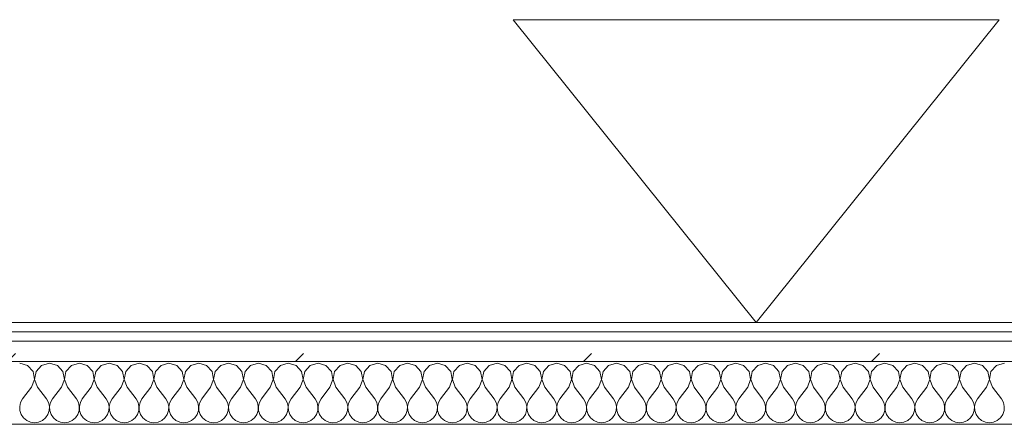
# Model space of a CAD drawing. Header units: millimetres. Extents: x -30280 to 22128, y -17757 to 4746.
# Tile 22 of 171: x -26333 to -25705, y -1194 to -936. Entities that reach past the tile are written whole.
import ezdxf

# ---------------------------------------------------------------- set-up
doc = ezdxf.new("R2010")
doc.units = ezdxf.units.MM
doc.header["$MEASUREMENT"] = 0
doc.linetypes.add('Wipeout_Contour', pattern=[1000, 0, -1000])
doc.layers.add('Nuevo_01_2D_Acabats_Pluma_Nº__20', color=1, linetype='Continuous', lineweight=5)
doc.layers.add('Nuevo_08_E_Envans secs_Pluma_Nº__1', color=7, linetype='Continuous', lineweight=5)
doc.layers.add('Nuevo_08_E_Envans secs', color=7, linetype='Continuous')
for name, color, linetype, lineweight, true_color in [('Nuevo_08_E_Envans secs_Pluma_Nº__102', 7, 'Continuous', 5, 0xcccccc), ('Nuevo_08_E_Envans secs_Pluma_Nº__171', 171, 'Continuous', 13, 0xaaaaff), ('Nuevo_08_E_Envans secs_Pluma_Nº__177', 7, 'Continuous', 15, 0xf7e046)]:
    doc.layers.add(name, color=color, linetype=linetype, lineweight=lineweight, true_color=true_color)
pattern_1 = [(45, (0, 0), (-183.8478, 183.8478), [195, -65]), (45, (7e-14, 183.85), (-183.8478, 183.8478), [195, -65])]

# ---------------------------------------------------------------- blocks, each defined once
blk = doc.blocks.new('*X425')
at = {"layer": 'Nuevo_08_E_Envans secs_Pluma_Nº__102', "color": 254, "linetype": 'Continuous', "lineweight": 5, "true_color": 0xcccccc}
for p, q in [((-26328.33, -1156.35), (-26333.33, -1154.93)), ((-26324.81, -1160.19), (-26328.33, -1156.35)), ((-26319.29, -1156.35), (-26322.8, -1160.19)), ((-26314.29, -1154.93), (-26319.29, -1156.35)), ((-26309.28, -1156.35), (-26314.29, -1154.93)), ((-26305.77, -1160.19), (-26309.28, -1156.35)), ((-26300.25, -1156.35), (-26303.76, -1160.19)), ((-26295.24, -1154.93), (-26300.25, -1156.35)), ((-26290.23, -1156.35), (-26295.24, -1154.93)), ((-26286.72, -1160.19), (-26290.23, -1156.35)), ((-26281.2, -1156.35), (-26284.71, -1160.19)), ((-26276.19, -1154.93), (-26281.2, -1156.35)), ((-26271.18, -1156.35), (-26276.19, -1154.93)), ((-26267.67, -1160.19), (-26271.18, -1156.35)), ((-26262.15, -1156.35), (-26265.66, -1160.19)), ((-26257.14, -1154.93), (-26262.15, -1156.35)), ((-26252.14, -1156.35), (-26257.14, -1154.93)), ((-26248.62, -1160.19), (-26252.14, -1156.35)), ((-26243.1, -1156.35), (-26246.61, -1160.19)), ((-26238.1, -1154.93), (-26243.1, -1156.35)), ((-26233.09, -1156.35), (-26238.1, -1154.93)), ((-26229.58, -1160.19), (-26233.09, -1156.35)), ((-26224.05, -1156.35), (-26227.57, -1160.19)), ((-26219.05, -1154.93), (-26224.05, -1156.35)), ((-26214.04, -1156.35), (-26219.05, -1154.93)), ((-26210.53, -1160.19), (-26214.04, -1156.35)), ((-26205.01, -1156.35), (-26208.52, -1160.19)), ((-26200, -1154.93), (-26205.01, -1156.35)), ((-26194.99, -1156.35), (-26200, -1154.93)), ((-26191.48, -1160.19), (-26194.99, -1156.35)), ((-26185.96, -1156.35), (-26189.47, -1160.19)), ((-26180.95, -1154.93), (-26185.96, -1156.35)), ((-26175.95, -1156.35), (-26180.95, -1154.93)), ((-26172.43, -1160.19), (-26175.95, -1156.35)), ((-26166.91, -1156.35), (-26170.42, -1160.19)), ((-26161.9, -1154.93), (-26166.91, -1156.35)), ((-26156.9, -1156.35), (-26161.9, -1154.93)), ((-26153.39, -1160.19), (-26156.9, -1156.35)), ((-26147.86, -1156.35), (-26151.38, -1160.19)), ((-26142.86, -1154.93), (-26147.86, -1156.35)), ((-26137.85, -1156.35), (-26142.86, -1154.93)), ((-26134.34, -1160.19), (-26137.85, -1156.35)), ((-26128.82, -1156.35), (-26132.33, -1160.19)), ((-26123.81, -1154.93), (-26128.82, -1156.35)), ((-26118.8, -1156.35), (-26123.81, -1154.93)), ((-26115.29, -1160.19), (-26118.8, -1156.35)), ((-26109.77, -1156.35), (-26113.28, -1160.19)), ((-26104.76, -1154.93), (-26109.77, -1156.35)), ((-26099.75, -1156.35), (-26104.76, -1154.93)), ((-26096.24, -1160.19), (-26099.75, -1156.35)), ((-26090.72, -1156.35), (-26094.23, -1160.19)), ((-26085.71, -1154.93), (-26090.72, -1156.35)), ((-26080.71, -1156.35), (-26085.71, -1154.93)), ((-26077.2, -1160.19), (-26080.71, -1156.35)), ((-26071.67, -1156.35), (-26075.19, -1160.19)), ((-26066.67, -1154.93), (-26071.67, -1156.35)), ((-26061.66, -1156.35), (-26066.67, -1154.93)), ((-26058.15, -1160.19), (-26061.66, -1156.35)), ((-26052.63, -1156.35), (-26056.14, -1160.19)), ((-26047.62, -1154.93), (-26052.63, -1156.35)), ((-26042.61, -1156.35), (-26047.62, -1154.93)), ((-26039.1, -1160.19), (-26042.61, -1156.35)), ((-26033.58, -1156.35), (-26037.09, -1160.19)), ((-26028.57, -1154.93), (-26033.58, -1156.35)), ((-26023.56, -1156.35), (-26028.57, -1154.93)), ((-26020.05, -1160.19), (-26023.56, -1156.35)), ((-26014.53, -1156.35), (-26018.04, -1160.19)), ((-26009.52, -1154.93), (-26014.53, -1156.35)), ((-26004.52, -1156.35), (-26009.52, -1154.93)), ((-26001.01, -1160.19), (-26004.52, -1156.35)), ((-25995.48, -1156.35), (-25998.99, -1160.19)), ((-25990.48, -1154.93), (-25995.48, -1156.35)), ((-25985.47, -1156.35), (-25990.48, -1154.93)), ((-25981.96, -1160.19), (-25985.47, -1156.35)), ((-25976.44, -1156.35), (-25979.95, -1160.19)), ((-25971.43, -1154.93), (-25976.44, -1156.35)), ((-25966.42, -1156.35), (-25971.43, -1154.93)), ((-25962.91, -1160.19), (-25966.42, -1156.35)), ((-25957.39, -1156.35), (-25960.9, -1160.19)), ((-25952.38, -1154.93), (-25957.39, -1156.35)), ((-25947.37, -1156.35), (-25952.38, -1154.93)), ((-25943.86, -1160.19), (-25947.37, -1156.35)), ((-25938.34, -1156.35), (-25941.85, -1160.19)), ((-25933.33, -1154.93), (-25938.34, -1156.35)), ((-25928.33, -1156.35), (-25933.33, -1154.93)), ((-25924.81, -1160.19), (-25928.33, -1156.35)), ((-25919.29, -1156.35), (-25922.8, -1160.19)), ((-25914.29, -1154.93), (-25919.29, -1156.35)), ((-25909.28, -1156.35), (-25914.29, -1154.93)), ((-25905.77, -1160.19), (-25909.28, -1156.35)), ((-25900.25, -1156.35), (-25903.76, -1160.19)), ((-25895.24, -1154.93), (-25900.25, -1156.35)), ((-25890.23, -1156.35), (-25895.24, -1154.93)), ((-25886.72, -1160.19), (-25890.23, -1156.35)), ((-25881.2, -1156.35), (-25884.71, -1160.19)), ((-25876.19, -1154.93), (-25881.2, -1156.35)), ((-25871.18, -1156.35), (-25876.19, -1154.93)), ((-25867.67, -1160.19), (-25871.18, -1156.35)), ((-25862.15, -1156.35), (-25865.66, -1160.19)), ((-25857.14, -1154.93), (-25862.15, -1156.35)), ((-25852.14, -1156.35), (-25857.14, -1154.93)), ((-25848.62, -1160.19), (-25852.14, -1156.35)), ((-25843.1, -1156.35), (-25846.61, -1160.19)), ((-25838.1, -1154.93), (-25843.1, -1156.35)), ((-25833.09, -1156.35), (-25838.1, -1154.93)), ((-25829.58, -1160.19), (-25833.09, -1156.35)), ((-25824.05, -1156.35), (-25827.57, -1160.19)), ((-25819.05, -1154.93), (-25824.05, -1156.35)), ((-25814.04, -1156.35), (-25819.05, -1154.93)), ((-25810.53, -1160.19), (-25814.04, -1156.35)), ((-25805.01, -1156.35), (-25808.52, -1160.19)), ((-25800, -1154.93), (-25805.01, -1156.35)), ((-25794.99, -1156.35), (-25800, -1154.93)), ((-25791.48, -1160.19), (-25794.99, -1156.35)), ((-25785.96, -1156.35), (-25789.47, -1160.19)), ((-25780.95, -1154.93), (-25785.96, -1156.35)), ((-25775.95, -1156.35), (-25780.95, -1154.93)), ((-25772.43, -1160.19), (-25775.95, -1156.35)), ((-25766.91, -1156.35), (-25770.42, -1160.19)), ((-25761.9, -1154.93), (-25766.91, -1156.35)), ((-25756.9, -1156.35), (-25761.9, -1154.93)), ((-25753.39, -1160.19), (-25756.9, -1156.35)), ((-25747.86, -1156.35), (-25751.38, -1160.19)), ((-25742.86, -1154.93), (-25747.86, -1156.35)), ((-25737.85, -1156.35), (-25742.86, -1154.93)), ((-25734.34, -1160.19), (-25737.85, -1156.35)), ((-25728.82, -1156.35), (-25732.33, -1160.19)), ((-25723.81, -1154.93), (-25728.82, -1156.35)), ((-25718.8, -1156.35), (-25723.81, -1154.93)), ((-25715.29, -1160.19), (-25718.8, -1156.35)), ((-25709.77, -1156.35), (-25713.28, -1160.19)), ((-25704.76, -1154.93), (-25709.77, -1156.35)), ((-26323.85, -1165.31), (-26324.81, -1160.19)), ((-26322.8, -1160.19), (-26323.77, -1165.31)), ((-26304.8, -1165.31), (-26305.77, -1160.19)), ((-26303.76, -1160.19), (-26304.72, -1165.31)), ((-26285.75, -1165.31), (-26286.72, -1160.19)), ((-26284.71, -1160.19), (-26285.68, -1165.31)), ((-26266.71, -1165.31), (-26267.67, -1160.19)), ((-26265.66, -1160.19), (-26266.63, -1165.31)), ((-26247.66, -1165.31), (-26248.62, -1160.19)), ((-26246.61, -1160.19), (-26247.58, -1165.31)), ((-26228.61, -1165.31), (-26229.58, -1160.19)), ((-26227.57, -1160.19), (-26228.53, -1165.31)), ((-26209.56, -1165.31), (-26210.53, -1160.19)), ((-26208.52, -1160.19), (-26209.49, -1165.31)), ((-26190.51, -1165.31), (-26191.48, -1160.19)), ((-26189.47, -1160.19), (-26190.44, -1165.31)), ((-26171.47, -1165.31), (-26172.43, -1160.19)), ((-26170.42, -1160.19), (-26171.39, -1165.31)), ((-26152.42, -1165.31), (-26153.39, -1160.19)), ((-26151.38, -1160.19), (-26152.34, -1165.31)), ((-26133.37, -1165.31), (-26134.34, -1160.19)), ((-26132.33, -1160.19), (-26133.29, -1165.31)), ((-26114.32, -1165.31), (-26115.29, -1160.19)), ((-26113.28, -1160.19), (-26114.25, -1165.31)), ((-26095.28, -1165.31), (-26096.24, -1160.19)), ((-26094.23, -1160.19), (-26095.2, -1165.31)), ((-26076.23, -1165.31), (-26077.2, -1160.19)), ((-26075.19, -1160.19), (-26076.15, -1165.31)), ((-26057.18, -1165.31), (-26058.15, -1160.19)), ((-26056.14, -1160.19), (-26057.1, -1165.31)), ((-26038.13, -1165.31), (-26039.1, -1160.19)), ((-26037.09, -1160.19), (-26038.06, -1165.31)), ((-26019.09, -1165.31), (-26020.05, -1160.19)), ((-26018.04, -1160.19), (-26019.01, -1165.31)), ((-26000.04, -1165.31), (-26001.01, -1160.19)), ((-25998.99, -1160.19), (-25999.96, -1165.31)), ((-25980.99, -1165.31), (-25981.96, -1160.19)), ((-25979.95, -1160.19), (-25980.91, -1165.31)), ((-25961.94, -1165.31), (-25962.91, -1160.19)), ((-25960.9, -1160.19), (-25961.87, -1165.31)), ((-25942.9, -1165.31), (-25943.86, -1160.19)), ((-25941.85, -1160.19), (-25942.82, -1165.31)), ((-25923.85, -1165.31), (-25924.81, -1160.19)), ((-25922.8, -1160.19), (-25923.77, -1165.31)), ((-25904.8, -1165.31), (-25905.77, -1160.19)), ((-25903.76, -1160.19), (-25904.72, -1165.31)), ((-25885.75, -1165.31), (-25886.72, -1160.19)), ((-25884.71, -1160.19), (-25885.68, -1165.31)), ((-25866.71, -1165.31), (-25867.67, -1160.19)), ((-25865.66, -1160.19), (-25866.63, -1165.31)), ((-25847.66, -1165.31), (-25848.62, -1160.19)), ((-25846.61, -1160.19), (-25847.58, -1165.31)), ((-25828.61, -1165.31), (-25829.58, -1160.19)), ((-25827.57, -1160.19), (-25828.53, -1165.31)), ((-25809.56, -1165.31), (-25810.53, -1160.19)), ((-25808.52, -1160.19), (-25809.49, -1165.31)), ((-25790.51, -1165.31), (-25791.48, -1160.19)), ((-25789.47, -1160.19), (-25790.44, -1165.31)), ((-25771.47, -1165.31), (-25772.43, -1160.19)), ((-25770.42, -1160.19), (-25771.39, -1165.31)), ((-25752.42, -1165.31), (-25753.39, -1160.19)), ((-25751.38, -1160.19), (-25752.34, -1165.31)), ((-25733.37, -1165.31), (-25734.34, -1160.19)), ((-25732.33, -1160.19), (-25733.29, -1165.31)), ((-25714.32, -1165.31), (-25715.29, -1160.19)), ((-25713.28, -1160.19), (-25714.25, -1165.31)), ((-26325.71, -1170.17), (-26323.85, -1165.31)), ((-26323.77, -1165.31), (-26321.9, -1170.17)), ((-26306.67, -1170.17), (-26304.8, -1165.31)), ((-26304.72, -1165.31), (-26302.86, -1170.17)), ((-26287.62, -1170.17), (-26285.75, -1165.31)), ((-26285.68, -1165.31), (-26283.81, -1170.17)), ((-26268.57, -1170.17), (-26266.71, -1165.31)), ((-26266.63, -1165.31), (-26264.76, -1170.17)), ((-26249.52, -1170.17), (-26247.66, -1165.31)), ((-26247.58, -1165.31), (-26245.71, -1170.17)), ((-26230.48, -1170.17), (-26228.61, -1165.31)), ((-26228.53, -1165.31), (-26226.67, -1170.17)), ((-26211.43, -1170.17), (-26209.56, -1165.31)), ((-26209.49, -1165.31), (-26207.62, -1170.17)), ((-26192.38, -1170.17), (-26190.51, -1165.31)), ((-26190.44, -1165.31), (-26188.57, -1170.17)), ((-26173.33, -1170.17), (-26171.47, -1165.31)), ((-26171.39, -1165.31), (-26169.52, -1170.17)), ((-26154.29, -1170.17), (-26152.42, -1165.31)), ((-26152.34, -1165.31), (-26150.48, -1170.17)), ((-26135.24, -1170.17), (-26133.37, -1165.31)), ((-26133.29, -1165.31), (-26131.43, -1170.17)), ((-26116.19, -1170.17), (-26114.32, -1165.31)), ((-26114.25, -1165.31), (-26112.38, -1170.17)), ((-26097.14, -1170.17), (-26095.28, -1165.31)), ((-26095.2, -1165.31), (-26093.33, -1170.17)), ((-26078.1, -1170.17), (-26076.23, -1165.31)), ((-26076.15, -1165.31), (-26074.29, -1170.17)), ((-26059.05, -1170.17), (-26057.18, -1165.31)), ((-26057.1, -1165.31), (-26055.24, -1170.17)), ((-26040, -1170.17), (-26038.13, -1165.31)), ((-26038.06, -1165.31), (-26036.19, -1170.17)), ((-26020.95, -1170.17), (-26019.09, -1165.31)), ((-26019.01, -1165.31), (-26017.14, -1170.17)), ((-26001.9, -1170.17), (-26000.04, -1165.31)), ((-25999.96, -1165.31), (-25998.1, -1170.17)), ((-25982.86, -1170.17), (-25980.99, -1165.31)), ((-25980.91, -1165.31), (-25979.05, -1170.17)), ((-25963.81, -1170.17), (-25961.94, -1165.31)), ((-25961.87, -1165.31), (-25960, -1170.17)), ((-25944.76, -1170.17), (-25942.9, -1165.31)), ((-25942.82, -1165.31), (-25940.95, -1170.17)), ((-25925.71, -1170.17), (-25923.85, -1165.31)), ((-25923.77, -1165.31), (-25921.9, -1170.17)), ((-25906.67, -1170.17), (-25904.8, -1165.31)), ((-25904.72, -1165.31), (-25902.86, -1170.17)), ((-25887.62, -1170.17), (-25885.75, -1165.31)), ((-25885.68, -1165.31), (-25883.81, -1170.17)), ((-25868.57, -1170.17), (-25866.71, -1165.31)), ((-25866.63, -1165.31), (-25864.76, -1170.17)), ((-25849.52, -1170.17), (-25847.66, -1165.31)), ((-25847.58, -1165.31), (-25845.71, -1170.17)), ((-25830.48, -1170.17), (-25828.61, -1165.31)), ((-25828.53, -1165.31), (-25826.67, -1170.17)), ((-25811.43, -1170.17), (-25809.56, -1165.31)), ((-25809.49, -1165.31), (-25807.62, -1170.17)), ((-25792.38, -1170.17), (-25790.51, -1165.31)), ((-25790.44, -1165.31), (-25788.57, -1170.17)), ((-25773.33, -1170.17), (-25771.47, -1165.31)), ((-25771.39, -1165.31), (-25769.52, -1170.17)), ((-25754.29, -1170.17), (-25752.42, -1165.31)), ((-25752.34, -1165.31), (-25750.48, -1170.17)), ((-25735.24, -1170.17), (-25733.37, -1165.31)), ((-25733.29, -1165.31), (-25731.43, -1170.17)), ((-25716.19, -1170.17), (-25714.32, -1165.31)), ((-25714.25, -1165.31), (-25712.38, -1170.17)), ((-26325.71, -1170.17), (-26331.43, -1177.79)), ((-26321.9, -1170.17), (-26316.19, -1177.79)), ((-26306.67, -1170.17), (-26312.38, -1177.79)), ((-26302.86, -1170.17), (-26297.14, -1177.79)), ((-26287.62, -1170.17), (-26293.33, -1177.79)), ((-26283.81, -1170.17), (-26278.1, -1177.79)), ((-26268.57, -1170.17), (-26274.29, -1177.79)), ((-26264.76, -1170.17), (-26259.05, -1177.79)), ((-26249.52, -1170.17), (-26255.24, -1177.79)), ((-26245.71, -1170.17), (-26240, -1177.79)), ((-26230.48, -1170.17), (-26236.19, -1177.79)), ((-26226.67, -1170.17), (-26220.95, -1177.79)), ((-26211.43, -1170.17), (-26217.14, -1177.79)), ((-26207.62, -1170.17), (-26201.9, -1177.79)), ((-26192.38, -1170.17), (-26198.1, -1177.79)), ((-26188.57, -1170.17), (-26182.86, -1177.79)), ((-26173.33, -1170.17), (-26179.05, -1177.79)), ((-26169.52, -1170.17), (-26163.81, -1177.79)), ((-26154.29, -1170.17), (-26160, -1177.79)), ((-26150.48, -1170.17), (-26144.76, -1177.79)), ((-26135.24, -1170.17), (-26140.95, -1177.79)), ((-26131.43, -1170.17), (-26125.71, -1177.79)), ((-26116.19, -1170.17), (-26121.9, -1177.79)), ((-26112.38, -1170.17), (-26106.67, -1177.79)), ((-26097.14, -1170.17), (-26102.86, -1177.79)), ((-26093.33, -1170.17), (-26087.62, -1177.79)), ((-26078.1, -1170.17), (-26083.81, -1177.79)), ((-26074.29, -1170.17), (-26068.57, -1177.79)), ((-26059.05, -1170.17), (-26064.76, -1177.79)), ((-26055.24, -1170.17), (-26049.52, -1177.79)), ((-26040, -1170.17), (-26045.71, -1177.79)), ((-26036.19, -1170.17), (-26030.48, -1177.79)), ((-26020.95, -1170.17), (-26026.67, -1177.79)), ((-26017.14, -1170.17), (-26011.43, -1177.79)), ((-26001.9, -1170.17), (-26007.62, -1177.79)), ((-25998.1, -1170.17), (-25992.38, -1177.79)), ((-25982.86, -1170.17), (-25988.57, -1177.79)), ((-25979.05, -1170.17), (-25973.33, -1177.79)), ((-25963.81, -1170.17), (-25969.52, -1177.79)), ((-25960, -1170.17), (-25954.29, -1177.79)), ((-25944.76, -1170.17), (-25950.48, -1177.79)), ((-25940.95, -1170.17), (-25935.24, -1177.79)), ((-25925.71, -1170.17), (-25931.43, -1177.79)), ((-25921.9, -1170.17), (-25916.19, -1177.79)), ((-25906.67, -1170.17), (-25912.38, -1177.79)), ((-25902.86, -1170.17), (-25897.14, -1177.79)), ((-25887.62, -1170.17), (-25893.33, -1177.79)), ((-25883.81, -1170.17), (-25878.1, -1177.79)), ((-25868.57, -1170.17), (-25874.29, -1177.79)), ((-25864.76, -1170.17), (-25859.05, -1177.79)), ((-25849.52, -1170.17), (-25855.24, -1177.79)), ((-25845.71, -1170.17), (-25840, -1177.79)), ((-25830.48, -1170.17), (-25836.19, -1177.79)), ((-25826.67, -1170.17), (-25820.95, -1177.79)), ((-25811.43, -1170.17), (-25817.14, -1177.79)), ((-25807.62, -1170.17), (-25801.9, -1177.79)), ((-25792.38, -1170.17), (-25798.1, -1177.79)), ((-25788.57, -1170.17), (-25782.86, -1177.79)), ((-25773.33, -1170.17), (-25779.05, -1177.79)), ((-25769.52, -1170.17), (-25763.81, -1177.79)), ((-25754.29, -1170.17), (-25760, -1177.79)), ((-25750.48, -1170.17), (-25744.76, -1177.79)), ((-25735.24, -1170.17), (-25740.95, -1177.79)), ((-25731.43, -1170.17), (-25725.71, -1177.79)), ((-25716.19, -1170.17), (-25721.9, -1177.79)), ((-25712.38, -1170.17), (-25706.67, -1177.79)), ((-26332.7, -1180.08), (-26333.29, -1182.64)), ((-26331.43, -1177.79), (-26332.7, -1180.08)), ((-26314.92, -1180.08), (-26316.19, -1177.79)), ((-26314.32, -1182.64), (-26314.92, -1180.08)), ((-26313.65, -1180.08), (-26314.25, -1182.64)), ((-26312.38, -1177.79), (-26313.65, -1180.08)), ((-26295.87, -1180.08), (-26297.14, -1177.79)), ((-26295.28, -1182.64), (-26295.87, -1180.08)), ((-26294.6, -1180.08), (-26295.2, -1182.64)), ((-26293.33, -1177.79), (-26294.6, -1180.08)), ((-26276.82, -1180.08), (-26278.1, -1177.79)), ((-26276.23, -1182.64), (-26276.82, -1180.08)), ((-26275.56, -1180.08), (-26276.15, -1182.64)), ((-26274.29, -1177.79), (-26275.56, -1180.08)), ((-26257.78, -1180.08), (-26259.05, -1177.79)), ((-26257.18, -1182.64), (-26257.78, -1180.08)), ((-26256.51, -1180.08), (-26257.1, -1182.64)), ((-26255.24, -1177.79), (-26256.51, -1180.08)), ((-26238.73, -1180.08), (-26240, -1177.79)), ((-26238.13, -1182.64), (-26238.73, -1180.08)), ((-26237.46, -1180.08), (-26238.06, -1182.64)), ((-26236.19, -1177.79), (-26237.46, -1180.08)), ((-26219.68, -1180.08), (-26220.95, -1177.79)), ((-26219.09, -1182.64), (-26219.68, -1180.08)), ((-26218.41, -1180.08), (-26219.01, -1182.64)), ((-26217.14, -1177.79), (-26218.41, -1180.08)), ((-26200.63, -1180.08), (-26201.9, -1177.79)), ((-26200.04, -1182.64), (-26200.63, -1180.08)), ((-26199.37, -1180.08), (-26199.96, -1182.64)), ((-26198.1, -1177.79), (-26199.37, -1180.08)), ((-26181.59, -1180.08), (-26182.86, -1177.79)), ((-26180.99, -1182.64), (-26181.59, -1180.08)), ((-26180.32, -1180.08), (-26180.91, -1182.64)), ((-26179.05, -1177.79), (-26180.32, -1180.08)), ((-26162.54, -1180.08), (-26163.81, -1177.79)), ((-26161.94, -1182.64), (-26162.54, -1180.08)), ((-26161.27, -1180.08), (-26161.87, -1182.64)), ((-26160, -1177.79), (-26161.27, -1180.08)), ((-26143.49, -1180.08), (-26144.76, -1177.79)), ((-26142.9, -1182.64), (-26143.49, -1180.08)), ((-26142.22, -1180.08), (-26142.82, -1182.64)), ((-26140.95, -1177.79), (-26142.22, -1180.08)), ((-26124.44, -1180.08), (-26125.71, -1177.79)), ((-26123.85, -1182.64), (-26124.44, -1180.08)), ((-26123.18, -1180.08), (-26123.77, -1182.64)), ((-26121.9, -1177.79), (-26123.18, -1180.08)), ((-26105.4, -1180.08), (-26106.67, -1177.79)), ((-26104.8, -1182.64), (-26105.4, -1180.08)), ((-26104.13, -1180.08), (-26104.72, -1182.64)), ((-26102.86, -1177.79), (-26104.13, -1180.08)), ((-26086.35, -1180.08), (-26087.62, -1177.79)), ((-26085.75, -1182.64), (-26086.35, -1180.08)), ((-26085.08, -1180.08), (-26085.68, -1182.64)), ((-26083.81, -1177.79), (-26085.08, -1180.08)), ((-26067.3, -1180.08), (-26068.57, -1177.79)), ((-26066.71, -1182.64), (-26067.3, -1180.08)), ((-26066.03, -1180.08), (-26066.63, -1182.64)), ((-26064.76, -1177.79), (-26066.03, -1180.08)), ((-26048.25, -1180.08), (-26049.52, -1177.79)), ((-26047.66, -1182.64), (-26048.25, -1180.08)), ((-26046.99, -1180.08), (-26047.58, -1182.64)), ((-26045.71, -1177.79), (-26046.99, -1180.08)), ((-26029.2, -1180.08), (-26030.48, -1177.79)), ((-26028.61, -1182.64), (-26029.2, -1180.08)), ((-26027.94, -1180.08), (-26028.53, -1182.64)), ((-26026.67, -1177.79), (-26027.94, -1180.08)), ((-26010.16, -1180.08), (-26011.43, -1177.79)), ((-26009.56, -1182.64), (-26010.16, -1180.08)), ((-26008.89, -1180.08), (-26009.49, -1182.64)), ((-26007.62, -1177.79), (-26008.89, -1180.08)), ((-25991.11, -1180.08), (-25992.38, -1177.79)), ((-25990.51, -1182.64), (-25991.11, -1180.08)), ((-25989.84, -1180.08), (-25990.44, -1182.64)), ((-25988.57, -1177.79), (-25989.84, -1180.08)), ((-25972.06, -1180.08), (-25973.33, -1177.79)), ((-25971.47, -1182.64), (-25972.06, -1180.08)), ((-25970.8, -1180.08), (-25971.39, -1182.64)), ((-25969.52, -1177.79), (-25970.8, -1180.08)), ((-25953.01, -1180.08), (-25954.29, -1177.79)), ((-25952.42, -1182.64), (-25953.01, -1180.08)), ((-25951.75, -1180.08), (-25952.34, -1182.64)), ((-25950.48, -1177.79), (-25951.75, -1180.08)), ((-25933.97, -1180.08), (-25935.24, -1177.79)), ((-25933.37, -1182.64), (-25933.97, -1180.08)), ((-25932.7, -1180.08), (-25933.29, -1182.64)), ((-25931.43, -1177.79), (-25932.7, -1180.08)), ((-25914.92, -1180.08), (-25916.19, -1177.79)), ((-25914.32, -1182.64), (-25914.92, -1180.08)), ((-25913.65, -1180.08), (-25914.25, -1182.64)), ((-25912.38, -1177.79), (-25913.65, -1180.08)), ((-25895.87, -1180.08), (-25897.14, -1177.79)), ((-25895.28, -1182.64), (-25895.87, -1180.08)), ((-25894.6, -1180.08), (-25895.2, -1182.64)), ((-25893.33, -1177.79), (-25894.6, -1180.08)), ((-25876.82, -1180.08), (-25878.1, -1177.79)), ((-25876.23, -1182.64), (-25876.82, -1180.08)), ((-25875.56, -1180.08), (-25876.15, -1182.64)), ((-25874.29, -1177.79), (-25875.56, -1180.08)), ((-25857.78, -1180.08), (-25859.05, -1177.79)), ((-25857.18, -1182.64), (-25857.78, -1180.08)), ((-25856.51, -1180.08), (-25857.1, -1182.64)), ((-25855.24, -1177.79), (-25856.51, -1180.08)), ((-25838.73, -1180.08), (-25840, -1177.79)), ((-25838.13, -1182.64), (-25838.73, -1180.08)), ((-25837.46, -1180.08), (-25838.06, -1182.64)), ((-25836.19, -1177.79), (-25837.46, -1180.08)), ((-25819.68, -1180.08), (-25820.95, -1177.79)), ((-25819.09, -1182.64), (-25819.68, -1180.08)), ((-25818.41, -1180.08), (-25819.01, -1182.64)), ((-25817.14, -1177.79), (-25818.41, -1180.08)), ((-25800.63, -1180.08), (-25801.9, -1177.79)), ((-25800.04, -1182.64), (-25800.63, -1180.08)), ((-25799.37, -1180.08), (-25799.96, -1182.64)), ((-25798.1, -1177.79), (-25799.37, -1180.08)), ((-25781.59, -1180.08), (-25782.86, -1177.79)), ((-25780.99, -1182.64), (-25781.59, -1180.08)), ((-25780.32, -1180.08), (-25780.91, -1182.64)), ((-25779.05, -1177.79), (-25780.32, -1180.08)), ((-25762.54, -1180.08), (-25763.81, -1177.79)), ((-25761.94, -1182.64), (-25762.54, -1180.08)), ((-25761.27, -1180.08), (-25761.87, -1182.64)), ((-25760, -1177.79), (-25761.27, -1180.08)), ((-25743.49, -1180.08), (-25744.76, -1177.79)), ((-25742.9, -1182.64), (-25743.49, -1180.08)), ((-25742.22, -1180.08), (-25742.82, -1182.64)), ((-25740.95, -1177.79), (-25742.22, -1180.08)), ((-25724.44, -1180.08), (-25725.71, -1177.79)), ((-25723.85, -1182.64), (-25724.44, -1180.08)), ((-25723.18, -1180.08), (-25723.77, -1182.64)), ((-25721.9, -1177.79), (-25723.18, -1180.08)), ((-25705.4, -1180.08), (-25706.67, -1177.79)), ((-25704.8, -1182.64), (-25705.4, -1180.08)), ((-26333.29, -1182.64), (-26333.17, -1185.27)), ((-26333.17, -1185.27), (-26332.33, -1187.76)), ((-26332.33, -1187.76), (-26330.84, -1189.92)), ((-26316.78, -1189.92), (-26315.29, -1187.76)), ((-26315.29, -1187.76), (-26314.45, -1185.27)), ((-26314.45, -1185.27), (-26314.32, -1182.64)), ((-26314.25, -1182.64), (-26314.12, -1185.27)), ((-26314.12, -1185.27), (-26313.28, -1187.76)), ((-26313.28, -1187.76), (-26311.79, -1189.92)), ((-26297.73, -1189.92), (-26296.24, -1187.76)), ((-26296.24, -1187.76), (-26295.4, -1185.27)), ((-26295.4, -1185.27), (-26295.28, -1182.64)), ((-26295.2, -1182.64), (-26295.07, -1185.27)), ((-26295.07, -1185.27), (-26294.23, -1187.76)), ((-26294.23, -1187.76), (-26292.74, -1189.92)), ((-26278.68, -1189.92), (-26277.2, -1187.76)), ((-26277.2, -1187.76), (-26276.36, -1185.27)), ((-26276.36, -1185.27), (-26276.23, -1182.64)), ((-26276.15, -1182.64), (-26276.02, -1185.27)), ((-26276.02, -1185.27), (-26275.19, -1187.76)), ((-26275.19, -1187.76), (-26273.7, -1189.92)), ((-26259.64, -1189.92), (-26258.15, -1187.76)), ((-26258.15, -1187.76), (-26257.31, -1185.27)), ((-26257.31, -1185.27), (-26257.18, -1182.64)), ((-26257.1, -1182.64), (-26256.98, -1185.27)), ((-26256.98, -1185.27), (-26256.14, -1187.76)), ((-26256.14, -1187.76), (-26254.65, -1189.92)), ((-26240.59, -1189.92), (-26239.1, -1187.76)), ((-26239.1, -1187.76), (-26238.26, -1185.27)), ((-26238.26, -1185.27), (-26238.13, -1182.64)), ((-26238.06, -1182.64), (-26237.93, -1185.27)), ((-26237.93, -1185.27), (-26237.09, -1187.76)), ((-26237.09, -1187.76), (-26235.6, -1189.92)), ((-26221.54, -1189.92), (-26220.05, -1187.76)), ((-26220.05, -1187.76), (-26219.21, -1185.27)), ((-26219.21, -1185.27), (-26219.09, -1182.64)), ((-26219.01, -1182.64), (-26218.88, -1185.27)), ((-26218.88, -1185.27), (-26218.04, -1187.76)), ((-26218.04, -1187.76), (-26216.55, -1189.92)), ((-26202.49, -1189.92), (-26201.01, -1187.76)), ((-26201.01, -1187.76), (-26200.17, -1185.27)), ((-26200.17, -1185.27), (-26200.04, -1182.64)), ((-26199.96, -1182.64), (-26199.83, -1185.27)), ((-26199.83, -1185.27), (-26198.99, -1187.76)), ((-26198.99, -1187.76), (-26197.51, -1189.92)), ((-26183.45, -1189.92), (-26181.96, -1187.76)), ((-26181.96, -1187.76), (-26181.12, -1185.27)), ((-26181.12, -1185.27), (-26180.99, -1182.64)), ((-26180.91, -1182.64), (-26180.79, -1185.27)), ((-26180.79, -1185.27), (-26179.95, -1187.76)), ((-26179.95, -1187.76), (-26178.46, -1189.92)), ((-26164.4, -1189.92), (-26162.91, -1187.76)), ((-26162.91, -1187.76), (-26162.07, -1185.27)), ((-26162.07, -1185.27), (-26161.94, -1182.64)), ((-26161.87, -1182.64), (-26161.74, -1185.27)), ((-26161.74, -1185.27), (-26160.9, -1187.76)), ((-26160.9, -1187.76), (-26159.41, -1189.92)), ((-26145.35, -1189.92), (-26143.86, -1187.76)), ((-26143.86, -1187.76), (-26143.02, -1185.27)), ((-26143.02, -1185.27), (-26142.9, -1182.64)), ((-26142.82, -1182.64), (-26142.69, -1185.27)), ((-26142.69, -1185.27), (-26141.85, -1187.76)), ((-26141.85, -1187.76), (-26140.36, -1189.92)), ((-26126.3, -1189.92), (-26124.81, -1187.76)), ((-26124.81, -1187.76), (-26123.98, -1185.27)), ((-26123.98, -1185.27), (-26123.85, -1182.64)), ((-26123.77, -1182.64), (-26123.64, -1185.27)), ((-26123.64, -1185.27), (-26122.8, -1187.76)), ((-26122.8, -1187.76), (-26121.32, -1189.92)), ((-26107.26, -1189.92), (-26105.77, -1187.76)), ((-26105.77, -1187.76), (-26104.93, -1185.27)), ((-26104.93, -1185.27), (-26104.8, -1182.64)), ((-26104.72, -1182.64), (-26104.6, -1185.27)), ((-26104.6, -1185.27), (-26103.76, -1187.76)), ((-26103.76, -1187.76), (-26102.27, -1189.92)), ((-26088.21, -1189.92), (-26086.72, -1187.76)), ((-26086.72, -1187.76), (-26085.88, -1185.27)), ((-26085.88, -1185.27), (-26085.75, -1182.64)), ((-26085.68, -1182.64), (-26085.55, -1185.27)), ((-26085.55, -1185.27), (-26084.71, -1187.76)), ((-26084.71, -1187.76), (-26083.22, -1189.92)), ((-26069.16, -1189.92), (-26067.67, -1187.76)), ((-26067.67, -1187.76), (-26066.83, -1185.27)), ((-26066.83, -1185.27), (-26066.71, -1182.64)), ((-26066.63, -1182.64), (-26066.5, -1185.27)), ((-26066.5, -1185.27), (-26065.66, -1187.76)), ((-26065.66, -1187.76), (-26064.17, -1189.92)), ((-26050.11, -1189.92), (-26048.62, -1187.76)), ((-26048.62, -1187.76), (-26047.78, -1185.27)), ((-26047.78, -1185.27), (-26047.66, -1182.64)), ((-26047.58, -1182.64), (-26047.45, -1185.27)), ((-26047.45, -1185.27), (-26046.61, -1187.76)), ((-26046.61, -1187.76), (-26045.13, -1189.92)), ((-26031.06, -1189.92), (-26029.58, -1187.76)), ((-26029.58, -1187.76), (-26028.74, -1185.27)), ((-26028.74, -1185.27), (-26028.61, -1182.64)), ((-26028.53, -1182.64), (-26028.41, -1185.27)), ((-26028.41, -1185.27), (-26027.57, -1187.76)), ((-26027.57, -1187.76), (-26026.08, -1189.92)), ((-26012.02, -1189.92), (-26010.53, -1187.76)), ((-26010.53, -1187.76), (-26009.69, -1185.27)), ((-26009.69, -1185.27), (-26009.56, -1182.64)), ((-26009.49, -1182.64), (-26009.36, -1185.27)), ((-26009.36, -1185.27), (-26008.52, -1187.76)), ((-26008.52, -1187.76), (-26007.03, -1189.92)), ((-25992.97, -1189.92), (-25991.48, -1187.76)), ((-25991.48, -1187.76), (-25990.64, -1185.27)), ((-25990.64, -1185.27), (-25990.51, -1182.64)), ((-25990.44, -1182.64), (-25990.31, -1185.27)), ((-25990.31, -1185.27), (-25989.47, -1187.76)), ((-25989.47, -1187.76), (-25987.98, -1189.92)), ((-25973.92, -1189.92), (-25972.43, -1187.76)), ((-25972.43, -1187.76), (-25971.59, -1185.27)), ((-25971.59, -1185.27), (-25971.47, -1182.64)), ((-25971.39, -1182.64), (-25971.26, -1185.27)), ((-25971.26, -1185.27), (-25970.42, -1187.76)), ((-25970.42, -1187.76), (-25968.94, -1189.92)), ((-25954.87, -1189.92), (-25953.39, -1187.76)), ((-25953.39, -1187.76), (-25952.55, -1185.27)), ((-25952.55, -1185.27), (-25952.42, -1182.64)), ((-25952.34, -1182.64), (-25952.22, -1185.27)), ((-25952.22, -1185.27), (-25951.38, -1187.76)), ((-25951.38, -1187.76), (-25949.89, -1189.92)), ((-25935.83, -1189.92), (-25934.34, -1187.76)), ((-25934.34, -1187.76), (-25933.5, -1185.27)), ((-25933.5, -1185.27), (-25933.37, -1182.64)), ((-25933.29, -1182.64), (-25933.17, -1185.27)), ((-25933.17, -1185.27), (-25932.33, -1187.76)), ((-25932.33, -1187.76), (-25930.84, -1189.92)), ((-25916.78, -1189.92), (-25915.29, -1187.76)), ((-25915.29, -1187.76), (-25914.45, -1185.27)), ((-25914.45, -1185.27), (-25914.32, -1182.64)), ((-25914.25, -1182.64), (-25914.12, -1185.27)), ((-25914.12, -1185.27), (-25913.28, -1187.76)), ((-25913.28, -1187.76), (-25911.79, -1189.92)), ((-25897.73, -1189.92), (-25896.24, -1187.76)), ((-25896.24, -1187.76), (-25895.4, -1185.27)), ((-25895.4, -1185.27), (-25895.28, -1182.64)), ((-25895.2, -1182.64), (-25895.07, -1185.27)), ((-25895.07, -1185.27), (-25894.23, -1187.76)), ((-25894.23, -1187.76), (-25892.74, -1189.92)), ((-25878.68, -1189.92), (-25877.2, -1187.76)), ((-25877.2, -1187.76), (-25876.36, -1185.27)), ((-25876.36, -1185.27), (-25876.23, -1182.64)), ((-25876.15, -1182.64), (-25876.02, -1185.27)), ((-25876.02, -1185.27), (-25875.19, -1187.76)), ((-25875.19, -1187.76), (-25873.7, -1189.92)), ((-25859.64, -1189.92), (-25858.15, -1187.76)), ((-25858.15, -1187.76), (-25857.31, -1185.27)), ((-25857.31, -1185.27), (-25857.18, -1182.64)), ((-25857.1, -1182.64), (-25856.98, -1185.27)), ((-25856.98, -1185.27), (-25856.14, -1187.76)), ((-25856.14, -1187.76), (-25854.65, -1189.92)), ((-25840.59, -1189.92), (-25839.1, -1187.76)), ((-25839.1, -1187.76), (-25838.26, -1185.27)), ((-25838.26, -1185.27), (-25838.13, -1182.64)), ((-25838.06, -1182.64), (-25837.93, -1185.27)), ((-25837.93, -1185.27), (-25837.09, -1187.76)), ((-25837.09, -1187.76), (-25835.6, -1189.92)), ((-25821.54, -1189.92), (-25820.05, -1187.76)), ((-25820.05, -1187.76), (-25819.21, -1185.27)), ((-25819.21, -1185.27), (-25819.09, -1182.64)), ((-25819.01, -1182.64), (-25818.88, -1185.27)), ((-25818.88, -1185.27), (-25818.04, -1187.76)), ((-25818.04, -1187.76), (-25816.55, -1189.92)), ((-25802.49, -1189.92), (-25801.01, -1187.76)), ((-25801.01, -1187.76), (-25800.17, -1185.27)), ((-25800.17, -1185.27), (-25800.04, -1182.64)), ((-25799.96, -1182.64), (-25799.83, -1185.27)), ((-25799.83, -1185.27), (-25798.99, -1187.76)), ((-25798.99, -1187.76), (-25797.51, -1189.92)), ((-25783.45, -1189.92), (-25781.96, -1187.76)), ((-25781.96, -1187.76), (-25781.12, -1185.27)), ((-25781.12, -1185.27), (-25780.99, -1182.64)), ((-25780.91, -1182.64), (-25780.79, -1185.27)), ((-25780.79, -1185.27), (-25779.95, -1187.76)), ((-25779.95, -1187.76), (-25778.46, -1189.92)), ((-25764.4, -1189.92), (-25762.91, -1187.76)), ((-25762.91, -1187.76), (-25762.07, -1185.27)), ((-25762.07, -1185.27), (-25761.94, -1182.64)), ((-25761.87, -1182.64), (-25761.74, -1185.27)), ((-25761.74, -1185.27), (-25760.9, -1187.76)), ((-25760.9, -1187.76), (-25759.41, -1189.92)), ((-25745.35, -1189.92), (-25743.86, -1187.76)), ((-25743.86, -1187.76), (-25743.02, -1185.27)), ((-25743.02, -1185.27), (-25742.9, -1182.64)), ((-25742.82, -1182.64), (-25742.69, -1185.27)), ((-25742.69, -1185.27), (-25741.85, -1187.76)), ((-25741.85, -1187.76), (-25740.36, -1189.92)), ((-25726.3, -1189.92), (-25724.81, -1187.76)), ((-25724.81, -1187.76), (-25723.98, -1185.27)), ((-25723.98, -1185.27), (-25723.85, -1182.64)), ((-25723.77, -1182.64), (-25723.64, -1185.27)), ((-25723.64, -1185.27), (-25722.8, -1187.76)), ((-25722.8, -1187.76), (-25721.32, -1189.92)), ((-25707.26, -1189.92), (-25705.77, -1187.76)), ((-25705.77, -1187.76), (-25704.93, -1185.27)), ((-25704.93, -1185.27), (-25704.8, -1182.64)), ((-26330.84, -1189.92), (-26328.82, -1191.6)), ((-26328.82, -1191.6), (-26326.41, -1192.66)), ((-26326.41, -1192.66), (-26323.81, -1193.02)), ((-26323.81, -1193.02), (-26321.21, -1192.66)), ((-26321.21, -1192.66), (-26318.8, -1191.6)), ((-26318.8, -1191.6), (-26316.78, -1189.92)), ((-26311.79, -1189.92), (-26309.77, -1191.6)), ((-26309.77, -1191.6), (-26307.36, -1192.66)), ((-26307.36, -1192.66), (-26304.76, -1193.02)), ((-26304.76, -1193.02), (-26302.16, -1192.66)), ((-26302.16, -1192.66), (-26299.75, -1191.6)), ((-26299.75, -1191.6), (-26297.73, -1189.92)), ((-26292.74, -1189.92), (-26290.72, -1191.6)), ((-26290.72, -1191.6), (-26288.32, -1192.66)), ((-26288.32, -1192.66), (-26285.71, -1193.02)), ((-26285.71, -1193.02), (-26283.11, -1192.66)), ((-26283.11, -1192.66), (-26280.71, -1191.6)), ((-26280.71, -1191.6), (-26278.68, -1189.92)), ((-26273.7, -1189.92), (-26271.67, -1191.6)), ((-26271.67, -1191.6), (-26269.27, -1192.66)), ((-26269.27, -1192.66), (-26266.67, -1193.02)), ((-26266.67, -1193.02), (-26264.06, -1192.66)), ((-26264.06, -1192.66), (-26261.66, -1191.6)), ((-26261.66, -1191.6), (-26259.64, -1189.92)), ((-26254.65, -1189.92), (-26252.63, -1191.6)), ((-26252.63, -1191.6), (-26250.22, -1192.66)), ((-26250.22, -1192.66), (-26247.62, -1193.02)), ((-26247.62, -1193.02), (-26245.02, -1192.66)), ((-26245.02, -1192.66), (-26242.61, -1191.6)), ((-26242.61, -1191.6), (-26240.59, -1189.92)), ((-26235.6, -1189.92), (-26233.58, -1191.6)), ((-26233.58, -1191.6), (-26231.17, -1192.66)), ((-26231.17, -1192.66), (-26228.57, -1193.02)), ((-26228.57, -1193.02), (-26225.97, -1192.66)), ((-26225.97, -1192.66), (-26223.56, -1191.6)), ((-26223.56, -1191.6), (-26221.54, -1189.92)), ((-26216.55, -1189.92), (-26214.53, -1191.6)), ((-26214.53, -1191.6), (-26212.13, -1192.66)), ((-26212.13, -1192.66), (-26209.52, -1193.02)), ((-26209.52, -1193.02), (-26206.92, -1192.66)), ((-26206.92, -1192.66), (-26204.52, -1191.6)), ((-26204.52, -1191.6), (-26202.49, -1189.92)), ((-26197.51, -1189.92), (-26195.48, -1191.6)), ((-26195.48, -1191.6), (-26193.08, -1192.66)), ((-26193.08, -1192.66), (-26190.48, -1193.02)), ((-26190.48, -1193.02), (-26187.87, -1192.66)), ((-26187.87, -1192.66), (-26185.47, -1191.6)), ((-26185.47, -1191.6), (-26183.45, -1189.92)), ((-26178.46, -1189.92), (-26176.44, -1191.6)), ((-26176.44, -1191.6), (-26174.03, -1192.66)), ((-26174.03, -1192.66), (-26171.43, -1193.02)), ((-26171.43, -1193.02), (-26168.83, -1192.66)), ((-26168.83, -1192.66), (-26166.42, -1191.6)), ((-26166.42, -1191.6), (-26164.4, -1189.92)), ((-26159.41, -1189.92), (-26157.39, -1191.6)), ((-26157.39, -1191.6), (-26154.98, -1192.66)), ((-26154.98, -1192.66), (-26152.38, -1193.02)), ((-26152.38, -1193.02), (-26149.78, -1192.66)), ((-26149.78, -1192.66), (-26147.37, -1191.6)), ((-26147.37, -1191.6), (-26145.35, -1189.92)), ((-26140.36, -1189.92), (-26138.34, -1191.6)), ((-26138.34, -1191.6), (-26135.94, -1192.66)), ((-26135.94, -1192.66), (-26133.33, -1193.02)), ((-26133.33, -1193.02), (-26130.73, -1192.66)), ((-26130.73, -1192.66), (-26128.33, -1191.6)), ((-26128.33, -1191.6), (-26126.3, -1189.92)), ((-26121.32, -1189.92), (-26119.29, -1191.6)), ((-26119.29, -1191.6), (-26116.89, -1192.66)), ((-26116.89, -1192.66), (-26114.29, -1193.02)), ((-26114.29, -1193.02), (-26111.68, -1192.66)), ((-26111.68, -1192.66), (-26109.28, -1191.6)), ((-26109.28, -1191.6), (-26107.26, -1189.92)), ((-26102.27, -1189.92), (-26100.25, -1191.6)), ((-26100.25, -1191.6), (-26097.84, -1192.66)), ((-26097.84, -1192.66), (-26095.24, -1193.02)), ((-26095.24, -1193.02), (-26092.64, -1192.66)), ((-26092.64, -1192.66), (-26090.23, -1191.6)), ((-26090.23, -1191.6), (-26088.21, -1189.92)), ((-26083.22, -1189.92), (-26081.2, -1191.6)), ((-26081.2, -1191.6), (-26078.79, -1192.66)), ((-26078.79, -1192.66), (-26076.19, -1193.02)), ((-26076.19, -1193.02), (-26073.59, -1192.66)), ((-26073.59, -1192.66), (-26071.18, -1191.6)), ((-26071.18, -1191.6), (-26069.16, -1189.92)), ((-26064.17, -1189.92), (-26062.15, -1191.6)), ((-26062.15, -1191.6), (-26059.75, -1192.66)), ((-26059.75, -1192.66), (-26057.14, -1193.02)), ((-26057.14, -1193.02), (-26054.54, -1192.66)), ((-26054.54, -1192.66), (-26052.14, -1191.6)), ((-26052.14, -1191.6), (-26050.11, -1189.92)), ((-26045.13, -1189.92), (-26043.1, -1191.6)), ((-26043.1, -1191.6), (-26040.7, -1192.66)), ((-26040.7, -1192.66), (-26038.1, -1193.02)), ((-26038.1, -1193.02), (-26035.49, -1192.66)), ((-26035.49, -1192.66), (-26033.09, -1191.6)), ((-26033.09, -1191.6), (-26031.06, -1189.92)), ((-26026.08, -1189.92), (-26024.05, -1191.6)), ((-26024.05, -1191.6), (-26021.65, -1192.66)), ((-26021.65, -1192.66), (-26019.05, -1193.02)), ((-26019.05, -1193.02), (-26016.45, -1192.66)), ((-26016.45, -1192.66), (-26014.04, -1191.6)), ((-26014.04, -1191.6), (-26012.02, -1189.92)), ((-26007.03, -1189.92), (-26005.01, -1191.6)), ((-26005.01, -1191.6), (-26002.6, -1192.66)), ((-26002.6, -1192.66), (-26000, -1193.02)), ((-26000, -1193.02), (-25997.4, -1192.66)), ((-25997.4, -1192.66), (-25994.99, -1191.6)), ((-25994.99, -1191.6), (-25992.97, -1189.92)), ((-25987.98, -1189.92), (-25985.96, -1191.6)), ((-25985.96, -1191.6), (-25983.55, -1192.66)), ((-25983.55, -1192.66), (-25980.95, -1193.02)), ((-25980.95, -1193.02), (-25978.35, -1192.66)), ((-25978.35, -1192.66), (-25975.95, -1191.6)), ((-25975.95, -1191.6), (-25973.92, -1189.92)), ((-25968.94, -1189.92), (-25966.91, -1191.6)), ((-25966.91, -1191.6), (-25964.51, -1192.66)), ((-25964.51, -1192.66), (-25961.9, -1193.02)), ((-25961.9, -1193.02), (-25959.3, -1192.66)), ((-25959.3, -1192.66), (-25956.9, -1191.6)), ((-25956.9, -1191.6), (-25954.87, -1189.92)), ((-25949.89, -1189.92), (-25947.86, -1191.6)), ((-25947.86, -1191.6), (-25945.46, -1192.66)), ((-25945.46, -1192.66), (-25942.86, -1193.02)), ((-25942.86, -1193.02), (-25940.25, -1192.66)), ((-25940.25, -1192.66), (-25937.85, -1191.6)), ((-25937.85, -1191.6), (-25935.83, -1189.92)), ((-25930.84, -1189.92), (-25928.82, -1191.6)), ((-25928.82, -1191.6), (-25926.41, -1192.66)), ((-25926.41, -1192.66), (-25923.81, -1193.02)), ((-25923.81, -1193.02), (-25921.21, -1192.66)), ((-25921.21, -1192.66), (-25918.8, -1191.6)), ((-25918.8, -1191.6), (-25916.78, -1189.92)), ((-25911.79, -1189.92), (-25909.77, -1191.6)), ((-25909.77, -1191.6), (-25907.36, -1192.66)), ((-25907.36, -1192.66), (-25904.76, -1193.02)), ((-25904.76, -1193.02), (-25902.16, -1192.66)), ((-25902.16, -1192.66), (-25899.75, -1191.6)), ((-25899.75, -1191.6), (-25897.73, -1189.92)), ((-25892.74, -1189.92), (-25890.72, -1191.6)), ((-25890.72, -1191.6), (-25888.32, -1192.66)), ((-25888.32, -1192.66), (-25885.71, -1193.02)), ((-25885.71, -1193.02), (-25883.11, -1192.66)), ((-25883.11, -1192.66), (-25880.71, -1191.6)), ((-25880.71, -1191.6), (-25878.68, -1189.92)), ((-25873.7, -1189.92), (-25871.67, -1191.6)), ((-25871.67, -1191.6), (-25869.27, -1192.66)), ((-25869.27, -1192.66), (-25866.67, -1193.02)), ((-25866.67, -1193.02), (-25864.06, -1192.66)), ((-25864.06, -1192.66), (-25861.66, -1191.6)), ((-25861.66, -1191.6), (-25859.64, -1189.92)), ((-25854.65, -1189.92), (-25852.63, -1191.6)), ((-25852.63, -1191.6), (-25850.22, -1192.66)), ((-25850.22, -1192.66), (-25847.62, -1193.02)), ((-25847.62, -1193.02), (-25845.02, -1192.66)), ((-25845.02, -1192.66), (-25842.61, -1191.6)), ((-25842.61, -1191.6), (-25840.59, -1189.92)), ((-25835.6, -1189.92), (-25833.58, -1191.6)), ((-25833.58, -1191.6), (-25831.17, -1192.66)), ((-25831.17, -1192.66), (-25828.57, -1193.02)), ((-25828.57, -1193.02), (-25825.97, -1192.66)), ((-25825.97, -1192.66), (-25823.56, -1191.6)), ((-25823.56, -1191.6), (-25821.54, -1189.92)), ((-25816.55, -1189.92), (-25814.53, -1191.6)), ((-25814.53, -1191.6), (-25812.13, -1192.66)), ((-25812.13, -1192.66), (-25809.52, -1193.02)), ((-25809.52, -1193.02), (-25806.92, -1192.66)), ((-25806.92, -1192.66), (-25804.52, -1191.6)), ((-25804.52, -1191.6), (-25802.49, -1189.92)), ((-25797.51, -1189.92), (-25795.48, -1191.6)), ((-25795.48, -1191.6), (-25793.08, -1192.66)), ((-25793.08, -1192.66), (-25790.48, -1193.02)), ((-25790.48, -1193.02), (-25787.87, -1192.66)), ((-25787.87, -1192.66), (-25785.47, -1191.6)), ((-25785.47, -1191.6), (-25783.45, -1189.92)), ((-25778.46, -1189.92), (-25776.44, -1191.6)), ((-25776.44, -1191.6), (-25774.03, -1192.66)), ((-25774.03, -1192.66), (-25771.43, -1193.02)), ((-25771.43, -1193.02), (-25768.83, -1192.66)), ((-25768.83, -1192.66), (-25766.42, -1191.6)), ((-25766.42, -1191.6), (-25764.4, -1189.92)), ((-25759.41, -1189.92), (-25757.39, -1191.6)), ((-25757.39, -1191.6), (-25754.98, -1192.66)), ((-25754.98, -1192.66), (-25752.38, -1193.02)), ((-25752.38, -1193.02), (-25749.78, -1192.66)), ((-25749.78, -1192.66), (-25747.37, -1191.6)), ((-25747.37, -1191.6), (-25745.35, -1189.92)), ((-25740.36, -1189.92), (-25738.34, -1191.6)), ((-25738.34, -1191.6), (-25735.94, -1192.66)), ((-25735.94, -1192.66), (-25733.33, -1193.02)), ((-25733.33, -1193.02), (-25730.73, -1192.66)), ((-25730.73, -1192.66), (-25728.33, -1191.6)), ((-25728.33, -1191.6), (-25726.3, -1189.92)), ((-25721.32, -1189.92), (-25719.29, -1191.6)), ((-25719.29, -1191.6), (-25716.89, -1192.66)), ((-25716.89, -1192.66), (-25714.29, -1193.02)), ((-25714.29, -1193.02), (-25711.68, -1192.66)), ((-25711.68, -1192.66), (-25709.28, -1191.6)), ((-25709.28, -1191.6), (-25707.26, -1189.92))]:
    blk.add_line(p, q, dxfattribs=at)
blk = doc.blocks.new('Muro_116_1', base_point=(-27904.85, -1128.98))
at = {"layer": 'Nuevo_08_E_Envans secs_Pluma_Nº__1', "color": 7, "linetype": 'Continuous', "lineweight": 5, "flags": 128}
blk.add_lwpolyline([(-27942.85, -1193.98), (-25366.43, -1193.98)], dxfattribs=at)
at = {"color": 254, "linetype": 'Wipeout_Contour', "lineweight": 0, "ltscale": 106638.945313}
blk.add_wipeout([(-27904.85, -1134.98), (-25366.43, -1134.98), (-25366.43, -1128.98), (-27904.85, -1128.98)], dxfattribs=at).dxf.layer = 'Nuevo_08_E_Envans secs'
at = {"color": 254, "linetype": 'Wipeout_Contour', "lineweight": 0, "ltscale": 106665.583995}
blk.add_wipeout([(-27916.85, -1153.98), (-25366.43, -1153.98), (-25366.43, -1140.98), (-27916.85, -1140.98)], dxfattribs=at).dxf.layer = 'Nuevo_08_E_Envans secs'
at = {"layer": 'Nuevo_08_E_Envans secs_Pluma_Nº__171', "linetype": 'Continuous', "lineweight": 13, "true_color": 0xaaaaff}
h = blk.add_hatch(dxfattribs=at)
h.set_pattern_fill('Panellat_HPL_0001', color=161, style=0, pattern_type=2)
h.set_pattern_definition(pattern_1)
h.paths.add_polyline_path([(-27904.85, -1134.98), (-25366.43, -1134.98), (-25366.43, -1128.98), (-27904.85, -1128.98)])
at = {"layer": 'Nuevo_08_E_Envans secs_Pluma_Nº__177', "linetype": 'Continuous', "lineweight": 15, "true_color": 0xf7e046}
h = blk.add_hatch(dxfattribs=at)
h.set_pattern_fill('Panellat_HPL_0001', color=53, style=0, pattern_type=2)
h.set_pattern_definition(pattern_1)
h.paths.add_polyline_path([(-27916.85, -1153.98), (-25366.43, -1153.98), (-25366.43, -1140.98), (-27916.85, -1140.98)])
at = {"layer": 'Nuevo_08_E_Envans secs_Pluma_Nº__1', "color": 7, "linetype": 'Continuous', "lineweight": 5}
for p, q in [((-25366.43, -1134.98), (-27910.85, -1134.98)), ((-25366.43, -1140.98), (-27916.85, -1140.98)), ((-25366.43, -1153.98), (-27929.85, -1153.98))]:
    blk.add_line(p, q, dxfattribs=at)
at = {"layer": 'Nuevo_08_E_Envans secs_Pluma_Nº__1', "color": 7, "linetype": 'Continuous', "lineweight": 5, "flags": 128}
blk.add_lwpolyline([(-25366.43, -1128.98), (-27904.85, -1128.98)], dxfattribs=at)
at = {"layer": 'Nuevo_08_E_Envans secs', "color": 7, "lineweight": 20}
blk.add_blockref('*X425', (0, 0), dxfattribs=at)

msp = doc.modelspace()

# ---------------------------------------------------------------- linework, layer by layer
at = {"layer": 'Nuevo_01_2D_Acabats_Pluma_Nº__20', "color": 1, "linetype": 'Continuous', "lineweight": 5, "flags": 128}
msp.add_lwpolyline([(-26018.24, -935.76), (-25707.99, -935.76), (-25863.12, -1128.98)], close=True, dxfattribs=at)

# ---------------------------------------------------------------- next in the draw order: block references
at = {"layer": 'Nuevo_08_E_Envans secs', "color": 7, "lineweight": 20}
msp.add_blockref('Muro_116_1', (-27904.85, -1128.98), dxfattribs=at)

doc.saveas('drawing.dxf')
